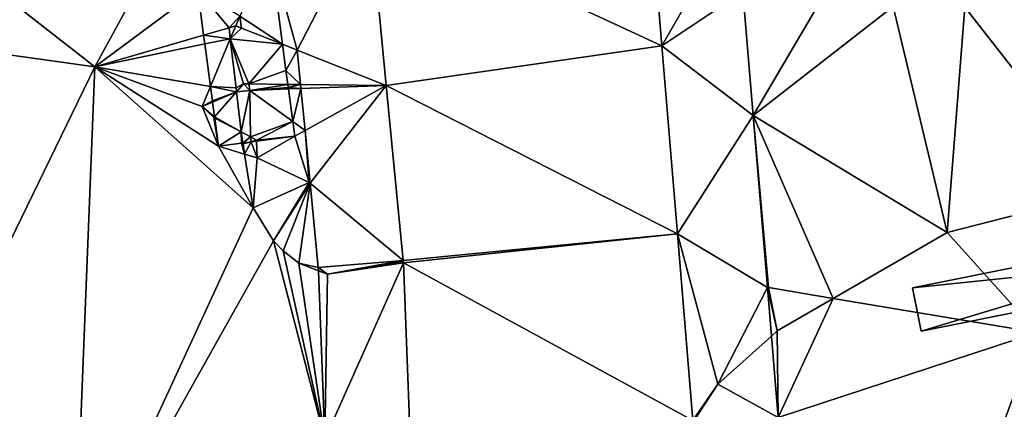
# Model space of a CAD drawing. Header units: inches. Extents: x 573046 to 573309, y 6670408 to 6670677.
# Tile 89 of 111: x 573181 to 573199, y 6670627 to 6670634. Entities that reach past the tile are written whole.
import ezdxf

# ---------------------------------------------------------------- set-up
doc = ezdxf.new("R2010")
doc.units = ezdxf.units.IN
doc.header["$MEASUREMENT"] = 0
for name, color, linetype in [('Objekter_Hekk', 10, 'Continuous'), ('Objekter_Mur', 10, 'Continuous'), ('Terreng_ortofoto', 10, 'Continuous'), ('Veg', 10, 'Continuous')]:
    doc.layers.add(name, color=color, linetype=linetype)

msp = doc.modelspace()

# ---------------------------------------------------------------- linework, layer by layer
at = {"layer": 'Terreng_ortofoto'}
for points in [[(573192.433, 6670633.743, 219.383), (573192.152, 6670637.14, 219.74), (573187.112, 6670636.21, 219.58)], [(573193.6, 6670635.78, 219.55), (573192.152, 6670637.14, 219.74), (573192.433, 6670633.743, 219.383)], [(573182.12, 6670633.36, 219), (573183.772, 6670636.398, 219.19), (573179.41, 6670635.48, 219)], [(573182.12, 6670633.36, 219), (573183.99, 6670634.755, 219.111), (573183.772, 6670636.398, 219.19)], [(573185.312, 6670635.435, 219.385), (573185.801, 6670633.666, 219.143), (573187.112, 6670636.21, 219.58)], [(573185.801, 6670633.666, 219.143), (573187.42, 6670633.025, 219.29), (573187.112, 6670636.21, 219.58)], [(573187.42, 6670633.025, 219.29), (573192.433, 6670633.743, 219.383), (573187.112, 6670636.21, 219.58)], [(573193.6, 6670635.78, 219.55), (573192.433, 6670633.743, 219.383), (573193.906, 6670634.734, 219.473)], [(573177.519, 6670634.004, 218.803), (573182.12, 6670633.36, 219), (573179.41, 6670635.48, 219)], [(573184.759, 6670634.284, 219.739), (573185.533, 6670633.772, 219.211), (573185.312, 6670635.435, 219.385)], [(573185.312, 6670635.435, 219.385), (573185.533, 6670633.772, 219.211), (573185.801, 6670633.666, 219.143)], [(573182.12, 6670633.36, 219), (573184.098, 6670633.939, 219.072), (573183.99, 6670634.755, 219.111)], [(573183.99, 6670634.755, 219.111), (573184.098, 6670633.939, 219.072), (573184.56, 6670634.074, 218.976)], [(573183.99, 6670634.755, 219.111), (573184.56, 6670634.074, 218.976), (573184.759, 6670634.284, 219.739)], [(573194.094, 6670632.478, 219.275), (573193.906, 6670634.734, 219.473), (573192.433, 6670633.743, 219.383)], [(573195.4, 6670634.71, 219.56), (573193.906, 6670634.734, 219.473), (573194.094, 6670632.478, 219.275)], [(573195.4, 6670634.71, 219.56), (573194.094, 6670632.478, 219.275), (573196.64, 6670634.46, 219.56)], [(573199.86, 6670634.61, 219.68), (573197.94, 6670634.45, 219.57), (573200.56, 6670631.1, 219.4)], [(573196.64, 6670634.46, 219.56), (573194.094, 6670632.478, 219.275), (573197.62, 6670630.35, 219.19)], [(573196.64, 6670634.46, 219.56), (573197.62, 6670630.35, 219.19), (573197.94, 6670634.45, 219.57)], [(573197.94, 6670634.45, 219.57), (573197.62, 6670630.35, 219.19), (573200.56, 6670631.1, 219.4)], [(573184.681, 6670634.11, 219.077), (573184.759, 6670634.284, 219.739), (573184.56, 6670634.074, 218.976)], [(573184.681, 6670634.11, 219.077), (573184.787, 6670634.067, 219.712), (573184.759, 6670634.284, 219.739)], [(573184.787, 6670634.067, 219.712), (573185.533, 6670633.772, 219.211), (573184.759, 6670634.284, 219.739)], [(573184.583, 6670633.874, 218.971), (573184.56, 6670634.074, 218.976), (573184.098, 6670633.939, 219.072)], [(573184.583, 6670633.874, 218.971), (573184.681, 6670634.11, 219.077), (573184.56, 6670634.074, 218.976)], [(573184.583, 6670633.874, 218.971), (573184.787, 6670634.067, 219.712), (573184.681, 6670634.11, 219.077)], [(573184.583, 6670633.874, 218.971), (573185.533, 6670633.772, 219.211), (573184.787, 6670634.067, 219.712)], [(573177.519, 6670634.004, 218.803), (573177.492, 6670623.852, 218.482), (573182.12, 6670633.36, 219)], [(573182.12, 6670633.36, 219), (573184.12, 6670633.778, 219.065), (573184.098, 6670633.939, 219.072)], [(573184.583, 6670633.874, 218.971), (573184.098, 6670633.939, 219.072), (573184.12, 6670633.778, 219.065)], [(573184.222, 6670633.006, 219.028), (573184.583, 6670633.874, 218.971), (573184.12, 6670633.778, 219.065)], [(573184.687, 6670632.98, 218.949), (573184.583, 6670633.874, 218.971), (573184.222, 6670633.006, 219.028)], [(573184.687, 6670632.98, 218.949), (573184.821, 6670633.053, 219.026), (573184.583, 6670633.874, 218.971)], [(573184.821, 6670633.053, 219.026), (573184.922, 6670633.052, 219.586), (573184.583, 6670633.874, 218.971)], [(573184.583, 6670633.874, 218.971), (573184.922, 6670633.052, 219.586), (573185.533, 6670633.772, 219.211)], [(573182.12, 6670633.36, 219), (573184.222, 6670633.006, 219.028), (573184.12, 6670633.778, 219.065)], [(573184.922, 6670633.052, 219.586), (573185.596, 6670633.295, 219.161), (573185.533, 6670633.772, 219.211)], [(573185.533, 6670633.772, 219.211), (573185.596, 6670633.295, 219.161), (573185.801, 6670633.666, 219.143)], [(573187.42, 6670633.025, 219.29), (573192.717, 6670630.327, 219.027), (573192.433, 6670633.743, 219.383)], [(573194.094, 6670632.478, 219.275), (573192.433, 6670633.743, 219.383), (573192.717, 6670630.327, 219.027)], [(573185.861, 6670633.042, 219.106), (573185.801, 6670633.666, 219.143), (573185.596, 6670633.295, 219.161)], [(573185.861, 6670633.042, 219.106), (573187.42, 6670633.025, 219.29), (573185.801, 6670633.666, 219.143)], [(573182.12, 6670633.36, 219), (573177.492, 6670623.852, 218.482), (573181.736, 6670623.726, 218.426)], [(573182.12, 6670633.36, 219), (573181.736, 6670623.726, 218.426), (573185, 6670630.8, 218.92)], [(573182.12, 6670633.36, 219), (573185, 6670630.8, 218.92), (573184.366, 6670631.918, 218.982)], [(573182.12, 6670633.36, 219), (573184.366, 6670631.918, 218.982), (573184.07, 6670632.64, 219)], [(573182.12, 6670633.36, 219), (573184.07, 6670632.64, 219), (573184.222, 6670633.006, 219.028)], [(573184.922, 6670633.052, 219.586), (573185.629, 6670633.044, 219.134), (573185.596, 6670633.295, 219.161)], [(573185.861, 6670633.042, 219.106), (573185.596, 6670633.295, 219.161), (573185.629, 6670633.044, 219.134)], [(573184.222, 6670633.006, 219.028), (573184.07, 6670632.64, 219), (573184.257, 6670632.743, 219.015)], [(573184.695, 6670632.91, 218.948), (573184.687, 6670632.98, 218.949), (573184.222, 6670633.006, 219.028)], [(573184.695, 6670632.91, 218.948), (573184.222, 6670633.006, 219.028), (573184.257, 6670632.743, 219.015)], [(573184.695, 6670632.91, 218.948), (573184.821, 6670633.053, 219.026), (573184.687, 6670632.98, 218.949)], [(573184.695, 6670632.91, 218.948), (573184.937, 6670632.934, 219.572), (573184.821, 6670633.053, 219.026)], [(573184.821, 6670633.053, 219.026), (573184.937, 6670632.934, 219.572), (573184.922, 6670633.052, 219.586)], [(573184.937, 6670632.934, 219.572), (573185.629, 6670633.044, 219.134), (573184.922, 6670633.052, 219.586)], [(573184.937, 6670632.934, 219.572), (573185.636, 6670632.989, 219.129), (573185.629, 6670633.044, 219.134)], [(573184.937, 6670632.934, 219.572), (573185.64, 6670632.96, 219.126), (573185.636, 6670632.989, 219.129)], [(573185.636, 6670632.989, 219.129), (573185.861, 6670633.042, 219.106), (573185.629, 6670633.044, 219.134)], [(573185.636, 6670632.989, 219.129), (573185.868, 6670632.968, 219.102), (573185.861, 6670633.042, 219.106)], [(573185.64, 6670632.96, 219.126), (573185.868, 6670632.968, 219.102), (573185.636, 6670632.989, 219.129)], [(573185.868, 6670632.968, 219.102), (573187.42, 6670633.025, 219.29), (573185.861, 6670633.042, 219.106)], [(573185.942, 6670632.206, 219.057), (573187.42, 6670633.025, 219.29), (573185.868, 6670632.968, 219.102)], [(573185.942, 6670632.206, 219.057), (573186.034, 6670631.25, 219), (573187.42, 6670633.025, 219.29)], [(573186.034, 6670631.25, 219), (573187.728, 6670629.84, 219), (573187.42, 6670633.025, 219.29)], [(573187.728, 6670629.84, 219), (573192.717, 6670630.327, 219.027), (573187.42, 6670633.025, 219.29)], [(573184.695, 6670632.91, 218.948), (573184.257, 6670632.743, 219.015), (573184.26, 6670632.722, 219.014)], [(573184.695, 6670632.91, 218.948), (573184.26, 6670632.722, 219.014), (573184.295, 6670632.454, 219.001)], [(573184.695, 6670632.91, 218.948), (573184.295, 6670632.454, 219.001), (573184.78, 6670632.18, 218.93)], [(573184.695, 6670632.91, 218.948), (573184.78, 6670632.18, 218.93), (573184.937, 6670632.934, 219.572)], [(573184.78, 6670632.18, 218.93), (573184.949, 6670632.089, 218.952), (573184.937, 6670632.934, 219.572)], [(573184.937, 6670632.934, 219.572), (573185.719, 6670632.368, 219.063), (573185.64, 6670632.96, 219.126)], [(573184.937, 6670632.934, 219.572), (573184.949, 6670632.089, 218.952), (573185.719, 6670632.368, 219.063)], [(573185.64, 6670632.96, 219.126), (573185.719, 6670632.368, 219.063), (573185.868, 6670632.968, 219.102)], [(573185.942, 6670632.206, 219.057), (573185.868, 6670632.968, 219.102), (573185.719, 6670632.368, 219.063)], [(573184.257, 6670632.743, 219.015), (573184.07, 6670632.64, 219), (573184.26, 6670632.722, 219.014)], [(573184.07, 6670632.64, 219), (573184.295, 6670632.454, 219.001), (573184.26, 6670632.722, 219.014)], [(573184.366, 6670631.918, 218.982), (573184.284, 6670632.441, 219.001), (573184.07, 6670632.64, 219)], [(573184.07, 6670632.64, 219), (573184.284, 6670632.441, 219.001), (573184.295, 6670632.454, 219.001)], [(573184.299, 6670632.427, 219), (573184.295, 6670632.454, 219.001), (573184.284, 6670632.441, 219.001)], [(573184.299, 6670632.427, 219), (573184.284, 6670632.441, 219.001), (573184.366, 6670631.918, 218.982)], [(573184.299, 6670632.427, 219), (573184.78, 6670632.18, 218.93), (573184.295, 6670632.454, 219.001)], [(573194.353, 6670629.351, 219), (573194.094, 6670632.478, 219.275), (573192.717, 6670630.327, 219.027)], [(573194.353, 6670629.351, 219), (573194.373, 6670629.348, 219), (573194.094, 6670632.478, 219.275)], [(573194.373, 6670629.348, 219), (573195.55, 6670629.151, 219), (573194.094, 6670632.478, 219.275)], [(573194.094, 6670632.478, 219.275), (573195.55, 6670629.151, 219), (573197.62, 6670630.35, 219.19)], [(573184.299, 6670632.427, 219), (573184.366, 6670631.918, 218.982), (573184.78, 6670632.18, 218.93)], [(573184.949, 6670632.089, 218.952), (573185.057, 6670632.03, 219.46), (573185.719, 6670632.368, 219.063)], [(573185.754, 6670632.102, 219.036), (573185.719, 6670632.368, 219.063), (573185.057, 6670632.03, 219.46)], [(573185.754, 6670632.102, 219.036), (573185.942, 6670632.206, 219.057), (573185.719, 6670632.368, 219.063)], [(573184.786, 6670631.974, 219), (573184.78, 6670632.18, 218.93), (573184.366, 6670631.918, 218.982)], [(573184.786, 6670631.974, 219), (573184.812, 6670631.977, 218.929), (573184.78, 6670632.18, 218.93)], [(573184.812, 6670631.977, 218.929), (573184.949, 6670632.089, 218.952), (573184.78, 6670632.18, 218.93)], [(573184.812, 6670631.977, 218.929), (573184.961, 6670631.997, 218.945), (573184.949, 6670632.089, 218.952)], [(573184.961, 6670631.997, 218.945), (573185.057, 6670632.03, 219.46), (573184.949, 6670632.089, 218.952)], [(573185.754, 6670632.102, 219.036), (573185.057, 6670632.03, 219.46), (573185.058, 6670632.01, 218.956)], [(573185.754, 6670632.102, 219.036), (573185.058, 6670632.01, 218.956), (573185.07, 6670631.71, 219)], [(573185.754, 6670632.102, 219.036), (573185.07, 6670631.71, 219), (573186.016, 6670631.259, 219.001)], [(573185.754, 6670632.102, 219.036), (573186.016, 6670631.259, 219.001), (573185.942, 6670632.206, 219.057)], [(573185.942, 6670632.206, 219.057), (573186.016, 6670631.259, 219.001), (573186.034, 6670631.25, 219)], [(573184.786, 6670631.974, 219), (573184.366, 6670631.918, 218.982), (573184.844, 6670631.777, 218.927)], [(573185, 6670630.8, 218.92), (573184.844, 6670631.777, 218.927), (573184.366, 6670631.918, 218.982)], [(573184.786, 6670631.974, 219), (573184.815, 6670631.962, 219), (573184.812, 6670631.977, 218.929)], [(573184.786, 6670631.974, 219), (573184.844, 6670631.777, 218.927), (573184.815, 6670631.962, 219)], [(573184.812, 6670631.977, 218.929), (573184.815, 6670631.962, 219), (573184.961, 6670631.997, 218.945)], [(573184.815, 6670631.962, 219), (573184.844, 6670631.777, 218.927), (573184.961, 6670631.997, 218.945)], [(573185.07, 6670631.71, 219), (573184.961, 6670631.997, 218.945), (573184.844, 6670631.777, 218.927)], [(573184.961, 6670631.997, 218.945), (573185.058, 6670632.01, 218.956), (573185.057, 6670632.03, 219.46)], [(573185.07, 6670631.71, 219), (573185.058, 6670632.01, 218.956), (573184.961, 6670631.997, 218.945)], [(573185, 6670630.8, 218.92), (573185.07, 6670631.71, 219), (573184.844, 6670631.777, 218.927)], [(573185, 6670630.8, 218.92), (573186.016, 6670631.259, 219.001), (573185.07, 6670631.71, 219)], [(573185, 6670630.8, 218.92), (573185.37, 6670630.197, 218.91), (573186.016, 6670631.259, 219.001)], [(573186.034, 6670631.25, 219), (573186.016, 6670631.259, 219.001), (573185.37, 6670630.197, 218.91)], [(573186.034, 6670631.25, 219), (573185.37, 6670630.197, 218.91), (573185.546, 6670630.018, 218.92)], [(573186.034, 6670631.25, 219), (573185.546, 6670630.018, 218.92), (573185.83, 6670629.79, 218.95)], [(573186.034, 6670631.25, 219), (573185.83, 6670629.79, 218.95), (573186.183, 6670629.716, 218.978)], [(573186.034, 6670631.25, 219), (573186.183, 6670629.716, 218.978), (573187.728, 6670629.84, 219)], [(573200.56, 6670631.1, 219.4), (573197.62, 6670630.35, 219.19), (573199.26, 6670628.53, 219)], [(573185, 6670630.8, 218.92), (573181.736, 6670623.726, 218.426), (573185.37, 6670630.197, 218.91)], [(573187.728, 6670629.84, 219), (573187.731, 6670629.8, 219), (573192.717, 6670630.327, 219.027)], [(573187.731, 6670629.8, 219), (573192.998, 6670626.93, 218.67), (573192.717, 6670630.327, 219.027)], [(573192.717, 6670630.327, 219.027), (573192.998, 6670626.93, 218.67), (573193.45, 6670627.59, 218.9)], [(573194.353, 6670629.351, 219), (573192.717, 6670630.327, 219.027), (573193.45, 6670627.59, 218.9)], [(573197.62, 6670630.35, 219.19), (573195.55, 6670629.151, 219), (573199.26, 6670628.53, 219)], [(573185.37, 6670630.197, 218.91), (573181.736, 6670623.726, 218.426), (573186.302, 6670626.592, 218.662)], [(573185.37, 6670630.197, 218.91), (573186.302, 6670626.592, 218.662), (573185.546, 6670630.018, 218.92)], [(573185.83, 6670629.79, 218.95), (573185.546, 6670630.018, 218.92), (573186.302, 6670626.592, 218.662)], [(573186.183, 6670629.716, 218.978), (573185.83, 6670629.79, 218.95), (573186.185, 6670629.653, 218.977)], [(573186.185, 6670629.653, 218.977), (573185.83, 6670629.79, 218.95), (573186.302, 6670626.592, 218.662)], [(573186.183, 6670629.716, 218.978), (573186.35, 6670629.59, 218.99), (573187.728, 6670629.84, 219)], [(573187.731, 6670629.8, 219), (573186.35, 6670629.59, 218.99), (573186.302, 6670626.592, 218.662)], [(573187.731, 6670629.8, 219), (573186.302, 6670626.592, 218.662), (573187.865, 6670626.275, 218.66)], [(573187.728, 6670629.84, 219), (573186.35, 6670629.59, 218.99), (573187.71, 6670629.817, 219)], [(573187.731, 6670629.8, 219), (573187.71, 6670629.817, 219), (573186.35, 6670629.59, 218.99)], [(573187.728, 6670629.84, 219), (573187.71, 6670629.817, 219), (573187.731, 6670629.8, 219)], [(573187.731, 6670629.8, 219), (573187.865, 6670626.275, 218.66), (573192.998, 6670626.93, 218.67)], [(573186.183, 6670629.716, 218.978), (573186.185, 6670629.653, 218.977), (573186.35, 6670629.59, 218.99)], [(573186.185, 6670629.653, 218.977), (573186.302, 6670626.592, 218.662), (573186.35, 6670629.59, 218.99)], [(573194.353, 6670629.351, 219), (573193.45, 6670627.59, 218.9), (573194.426, 6670628.467, 218.981)], [(573194.353, 6670629.351, 219), (573194.426, 6670628.467, 218.981), (573194.53, 6670628.56, 218.99)], [(573194.353, 6670629.351, 219), (573194.53, 6670628.56, 218.99), (573194.373, 6670629.348, 219)], [(573194.373, 6670629.348, 219), (573194.53, 6670628.56, 218.99), (573195.55, 6670629.151, 219)], [(573195.55, 6670629.151, 219), (573194.53, 6670628.56, 218.99), (573194.549, 6670626.986, 218.766)], [(573195.55, 6670629.151, 219), (573194.549, 6670626.986, 218.766), (573199.26, 6670628.53, 219)], [(573194.426, 6670628.467, 218.981), (573194.549, 6670626.986, 218.766), (573194.53, 6670628.56, 218.99)], [(573194.549, 6670626.986, 218.766), (573197.67, 6670624.26, 218), (573199.26, 6670628.53, 219)], [(573198.89, 6670624.74, 218), (573199.26, 6670628.53, 219), (573197.67, 6670624.26, 218)], [(573194.426, 6670628.467, 218.981), (573193.45, 6670627.59, 218.9), (573194.549, 6670626.986, 218.766)], [(573193.45, 6670627.59, 218.9), (573192.998, 6670626.93, 218.67), (573193.011, 6670626.927, 218.67)], [(573194.549, 6670626.986, 218.766), (573193.45, 6670627.59, 218.9), (573193.011, 6670626.927, 218.67)]]:
    msp.add_3dface(points, dxfattribs=at)
at = {"layer": 'Veg', "color": 7}
for points in [[(573187.112, 6670636.21, 219.58), (573192.433, 6670633.743, 219.383), (573192.152, 6670637.14, 219.74)], [(573187.42, 6670633.025, 219.29), (573192.433, 6670633.743, 219.383), (573187.112, 6670636.21, 219.58)], [(573187.42, 6670633.025, 219.29), (573192.717, 6670630.327, 219.027), (573192.433, 6670633.743, 219.383)], [(573187.728, 6670629.84, 219), (573192.717, 6670630.327, 219.027), (573187.42, 6670633.025, 219.29)], [(573187.728, 6670629.84, 219), (573187.731, 6670629.8, 219), (573192.717, 6670630.327, 219.027)], [(573187.731, 6670629.8, 219), (573192.998, 6670626.93, 218.67), (573192.717, 6670630.327, 219.027)], [(573187.865, 6670626.275, 218.66), (573192.998, 6670626.93, 218.67), (573187.731, 6670629.8, 219)]]:
    msp.add_3dface(points, dxfattribs=at)

# ---------------------------------------------------------------- meshes
at = {"layer": 'Objekter_Hekk', "color": 24, "true_color": 0xaa170d}
mesh = msp.add_polyface(dxfattribs=at)
corners = [(573205.271, 6670631.002, 222.04), (573196.991, 6670629.342, 221.51), (573197.149, 6670628.558, 221.51), (573205.429, 6670630.218, 222.04), (573205.429, 6670630.218, 219.49), (573196.991, 6670629.342, 219.053), (573197.149, 6670628.558, 218.996), (573205.271, 6670631.002, 219.636)]
mesh.append_faces([[corners[k] for k in face] for face in [(2, 1, 5), (2, 5, 6), (2, 1, 5), (2, 5, 6), (3, 2, 4), (2, 6, 4), (3, 2, 4), (2, 6, 4), (1, 0, 7), (1, 7, 5), (1, 0, 7), (1, 7, 5), (0, 3, 7), (3, 4, 7), (0, 3, 7), (3, 4, 7), (4, 7, 5), (4, 5, 6), (3, 0, 2), (0, 1, 2)]], dxfattribs={"color": 84})
mesh = msp.add_polyface(dxfattribs=at)
corners = [(573205.271, 6670631.002, 222.04), (573196.991, 6670629.342, 221.51), (573197.149, 6670628.558, 221.51), (573205.429, 6670630.218, 222.04), (573205.429, 6670630.218, 219.49), (573196.991, 6670629.342, 219.053), (573197.149, 6670628.558, 218.996), (573205.271, 6670631.002, 219.636)]
mesh.append_faces([[corners[k] for k in face] for face in [(2, 1, 5), (2, 5, 6), (2, 1, 5), (2, 5, 6), (3, 2, 4), (2, 6, 4), (3, 2, 4), (2, 6, 4), (1, 0, 7), (1, 7, 5), (1, 0, 7), (1, 7, 5), (0, 3, 7), (3, 4, 7), (0, 3, 7), (3, 4, 7), (4, 7, 5), (4, 5, 6), (3, 0, 2), (0, 1, 2)]])
at = {"layer": 'Objekter_Mur', "color": 24, "true_color": 0xaa170d}
mesh = msp.add_polyface(dxfattribs=at)
corners = [(573175.494, 6670634.688, 219.255), (573176.783, 6670634.982, 218.255), (573175.494, 6670634.688, 218.255), (573176.783, 6670634.982, 219.255), (573176.92, 6670634.381, 219.255), (573176.92, 6670634.381, 218.255), (573175.63, 6670634.09, 219.255), (573175.63, 6670634.09, 218.255), (573176.783, 6670634.982, 219.44), (573175.494, 6670634.688, 219.44), (573175.494, 6670634.688, 218.44), (573229.31, 6670508.859, 226.51), (573229.25, 6670509.592, 226.51), (573229.25, 6670509.592, 225.51), (573229.31, 6670508.859, 225.51), (573229.25, 6670509.592, 226.693), (573229.186, 6670510.38, 226.693), (573229.186, 6670510.38, 225.693), (573229.25, 6670509.592, 225.693), (573229.186, 6670510.38, 226.892), (573229.122, 6670511.167, 226.892), (573229.122, 6670511.167, 225.892), (573229.186, 6670510.38, 225.892), (573229.122, 6670511.167, 227.09), (573229.058, 6670511.955, 227.09), (573229.058, 6670511.955, 226.09), (573229.122, 6670511.167, 226.09), (573230.619, 6670512.037, 226.09), (573230.619, 6670512.037, 227.274), (573229.058, 6670511.955, 227.274), (573229.058, 6670511.955, 226.274), (573229.003, 6670512.625, 227.274), (573229.003, 6670512.625, 226.274), (573230.605, 6670512.709, 226.274), (573230.605, 6670512.709, 227.392), (573229.003, 6670512.625, 227.392), (573229.003, 6670512.625, 226.392), (573228.98, 6670512.91, 227.392), (573228.98, 6670512.91, 226.392), (573230.6, 6670512.93, 226.392), (573230.6, 6670512.93, 227.392)]
mesh.append_faces([[corners[k] for k in face] for face in [(0, 1, 2), (3, 4, 5), (3, 5, 1), (4, 6, 7), (4, 7, 5), (6, 0, 2), (6, 2, 7), (0, 1, 2), (3, 4, 5), (3, 5, 1), (4, 6, 7), (4, 7, 5), (6, 0, 2), (6, 2, 7), (8, 9, 10), (8, 9, 10), (11, 12, 13), (11, 13, 14), (11, 12, 13), (11, 13, 14), (15, 16, 17), (15, 17, 18), (15, 16, 17), (15, 17, 18), (19, 20, 21), (19, 21, 22), (19, 20, 21), (19, 21, 22), (23, 24, 25), (23, 25, 26), (24, 27, 25), (23, 24, 25), (23, 25, 26), (24, 27, 25), (28, 29, 30), (29, 31, 32), (29, 32, 30), (31, 33, 32), (28, 29, 30), (29, 31, 32), (29, 32, 30), (31, 33, 32), (34, 35, 36), (35, 37, 38), (35, 38, 36), (37, 39, 38), (34, 35, 36), (35, 37, 38), (35, 38, 36), (37, 39, 38), (40, 37, 35), (0, 6, 3), (6, 4, 3), (28, 31, 29)]], dxfattribs={"color": 254})
mesh = msp.add_polyface(dxfattribs=at)
corners = [(573175.494, 6670634.688, 219.255), (573176.783, 6670634.982, 218.255), (573175.494, 6670634.688, 218.255), (573176.783, 6670634.982, 219.255), (573176.92, 6670634.381, 219.255), (573176.92, 6670634.381, 218.255), (573175.63, 6670634.09, 219.255), (573175.63, 6670634.09, 218.255), (573176.783, 6670634.982, 219.44), (573175.494, 6670634.688, 219.44), (573175.494, 6670634.688, 218.44), (573229.31, 6670508.859, 226.51), (573229.25, 6670509.592, 226.51), (573229.25, 6670509.592, 225.51), (573229.31, 6670508.859, 225.51), (573229.25, 6670509.592, 226.693), (573229.186, 6670510.38, 226.693), (573229.186, 6670510.38, 225.693), (573229.25, 6670509.592, 225.693), (573229.186, 6670510.38, 226.892), (573229.122, 6670511.167, 226.892), (573229.122, 6670511.167, 225.892), (573229.186, 6670510.38, 225.892), (573229.122, 6670511.167, 227.09), (573229.058, 6670511.955, 227.09), (573229.058, 6670511.955, 226.09), (573229.122, 6670511.167, 226.09), (573230.619, 6670512.037, 226.09), (573230.619, 6670512.037, 227.274), (573229.058, 6670511.955, 227.274), (573229.058, 6670511.955, 226.274), (573229.003, 6670512.625, 227.274), (573229.003, 6670512.625, 226.274), (573230.605, 6670512.709, 226.274), (573230.605, 6670512.709, 227.392), (573229.003, 6670512.625, 227.392), (573229.003, 6670512.625, 226.392), (573228.98, 6670512.91, 227.392), (573228.98, 6670512.91, 226.392), (573230.6, 6670512.93, 226.392), (573230.6, 6670512.93, 227.392)]
mesh.append_faces([[corners[k] for k in face] for face in [(0, 1, 2), (3, 4, 5), (3, 5, 1), (4, 6, 7), (4, 7, 5), (6, 0, 2), (6, 2, 7), (0, 1, 2), (3, 4, 5), (3, 5, 1), (4, 6, 7), (4, 7, 5), (6, 0, 2), (6, 2, 7), (8, 9, 10), (8, 9, 10), (11, 12, 13), (11, 13, 14), (11, 12, 13), (11, 13, 14), (15, 16, 17), (15, 17, 18), (15, 16, 17), (15, 17, 18), (19, 20, 21), (19, 21, 22), (19, 20, 21), (19, 21, 22), (23, 24, 25), (23, 25, 26), (24, 27, 25), (23, 24, 25), (23, 25, 26), (24, 27, 25), (28, 29, 30), (29, 31, 32), (29, 32, 30), (31, 33, 32), (28, 29, 30), (29, 31, 32), (29, 32, 30), (31, 33, 32), (34, 35, 36), (35, 37, 38), (35, 38, 36), (37, 39, 38), (34, 35, 36), (35, 37, 38), (35, 38, 36), (37, 39, 38), (40, 37, 35), (0, 6, 3), (6, 4, 3), (28, 31, 29)]])

doc.saveas('drawing.dxf')
